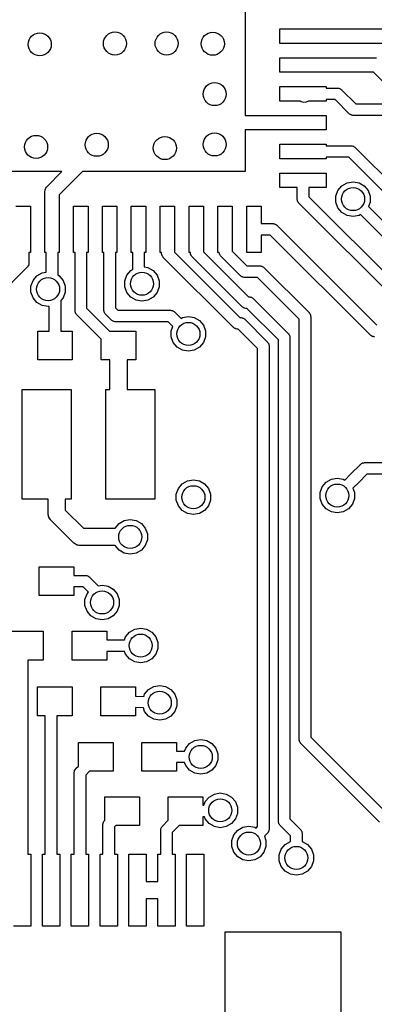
# Model space of a CAD drawing. Extents: x 85.4 to 167.1, y -165.3 to -88.8.
# Tile 10 of 17: x 131.2 to 137.4, y -123.2 to -106.1. Entities that reach past the tile are written whole.
import ezdxf

# ---------------------------------------------------------------- set-up
doc = ezdxf.new("R2010")
doc.units = 0
doc.header["$MEASUREMENT"] = 0
doc.layers.add('BLACK', color=7, linetype='CONTINUOUS')

msp = doc.modelspace()

# ---------------------------------------------------------------- linework, layer by layer
at = {"layer": 'Black'}
for p, q in [((135.159, -103.564), (135.159, -107.789)), ((135.759, -106.289), (136.559, -106.289)), ((135.759, -106.539), (135.759, -106.289)), ((136.559, -106.289), (137.852, -106.289)), ((136.159, -106.539), (135.759, -106.539)), ((136.559, -106.539), (136.159, -106.539)), ((137.852, -106.539), (136.559, -106.539)), ((135.759, -106.789), (136.559, -106.789)), ((135.759, -107.039), (135.759, -106.789)), ((136.559, -106.789), (137.434, -106.789)), ((136.159, -107.039), (135.759, -107.039)), ((136.559, -107.039), (136.159, -107.039)), ((137.382, -107.039), (136.559, -107.039)), ((137.56, -107.218), (137.382, -107.039)), ((135.759, -107.539), (135.759, -107.289)), ((135.759, -107.289), (136.559, -107.289)), ((136.559, -107.289), (136.559, -107.314)), ((136.559, -107.314), (136.759, -107.314)), ((136.759, -107.314), (136.763, -107.315)), ((136.763, -107.315), (136.767, -107.315)), ((136.767, -107.315), (136.78, -107.318)), ((136.78, -107.318), (136.793, -107.32)), ((136.793, -107.32), (136.797, -107.323)), ((136.797, -107.323), (136.801, -107.324)), ((136.801, -107.324), (136.812, -107.331)), ((136.812, -107.331), (136.823, -107.338)), ((136.823, -107.338), (136.826, -107.341)), ((136.826, -107.341), (136.829, -107.344)), ((136.829, -107.344), (137.074, -107.588)), ((136.112, -107.539), (135.759, -107.539)), ((136.129, -107.551), (136.112, -107.539)), ((136.171, -107.562), (136.129, -107.551)), ((136.215, -107.559), (136.171, -107.562)), ((136.254, -107.54), (136.215, -107.559)), ((136.255, -107.539), (136.254, -107.54)), ((136.559, -107.539), (136.255, -107.539)), ((136.717, -107.514), (136.559, -107.514)), ((136.559, -107.514), (136.559, -107.539)), ((136.962, -107.759), (136.717, -107.514)), ((137.074, -107.588), (137.57, -107.588)), ((136.966, -107.762), (136.962, -107.759)), ((136.968, -107.765), (136.966, -107.762)), ((136.98, -107.771), (136.968, -107.765)), ((135.159, -107.789), (136.159, -107.789)), ((136.159, -107.789), (136.559, -107.789)), ((136.559, -107.789), (136.559, -108.039)), ((136.99, -107.779), (136.98, -107.771)), ((136.995, -107.78), (136.99, -107.779)), ((136.998, -107.782), (136.995, -107.78)), ((137.011, -107.785), (136.998, -107.782)), ((137.024, -107.788), (137.011, -107.785)), ((137.028, -107.788), (137.024, -107.788)), ((137.033, -107.788), (137.028, -107.788)), ((137.57, -107.788), (137.033, -107.788)), ((135.759, -108.039), (135.159, -108.039)), ((135.159, -108.039), (135.159, -108.764)), ((136.559, -108.039), (135.759, -108.039)), ((135.759, -108.539), (135.759, -108.289)), ((135.759, -108.289), (136.559, -108.289)), ((136.559, -108.289), (136.559, -108.314)), ((136.559, -108.314), (136.993, -108.314)), ((136.993, -108.314), (136.997, -108.315)), ((136.997, -108.315), (137.002, -108.315)), ((137.002, -108.315), (137.014, -108.318)), ((137.014, -108.318), (137.027, -108.32)), ((137.027, -108.32), (137.031, -108.323)), ((137.031, -108.323), (137.035, -108.324)), ((137.035, -108.324), (137.046, -108.331)), ((137.046, -108.331), (137.057, -108.338)), ((137.057, -108.338), (137.06, -108.341)), ((137.06, -108.341), (137.064, -108.344)), ((137.064, -108.344), (138.345, -109.625)), ((136.559, -108.539), (135.759, -108.539)), ((136.952, -108.514), (136.559, -108.514)), ((136.559, -108.514), (136.559, -108.539)), ((138.233, -109.796), (136.952, -108.514)), ((131.982, -108.764), (129.959, -108.764)), ((131.72, -109.026), (131.982, -108.764)), ((132.335, -108.764), (131.934, -109.166)), ((135.159, -108.764), (132.335, -108.764)), ((135.759, -109.039), (135.759, -108.789)), ((135.759, -108.789), (136.559, -108.789)), ((136.559, -108.789), (136.559, -109.039)), ((136.833, -109.009), (136.924, -108.957)), ((136.924, -108.957), (137.027, -108.939)), ((137.027, -108.939), (137.13, -108.957)), ((137.13, -108.957), (137.22, -109.009)), ((131.684, -109.103), (131.688, -109.088)), ((131.685, -109.109), (131.684, -109.103)), ((131.684, -109.114), (131.685, -109.109)), ((131.684, -109.364), (131.684, -109.114)), ((131.688, -109.088), (131.691, -109.072)), ((131.691, -109.072), (131.694, -109.067)), ((131.694, -109.067), (131.695, -109.061)), ((131.695, -109.061), (131.705, -109.048)), ((131.705, -109.048), (131.713, -109.034)), ((131.713, -109.034), (131.717, -109.03)), ((131.717, -109.03), (131.72, -109.026)), ((136.059, -109.039), (135.759, -109.039)), ((136.059, -109.239), (136.059, -109.039)), ((136.559, -109.039), (136.259, -109.039)), ((136.259, -109.039), (136.259, -109.198)), ((136.73, -109.188), (136.766, -109.089)), ((136.766, -109.089), (136.833, -109.009)), ((137.22, -109.009), (137.288, -109.089)), ((137.288, -109.089), (137.323, -109.188)), ((131.934, -109.166), (131.934, -109.364)), ((136.059, -109.244), (136.059, -109.239)), ((136.059, -109.248), (136.059, -109.244)), ((136.062, -109.261), (136.059, -109.248)), ((136.065, -109.273), (136.062, -109.261)), ((136.067, -109.277), (136.065, -109.273)), ((136.068, -109.282), (136.067, -109.277)), ((136.076, -109.292), (136.068, -109.282)), ((136.082, -109.304), (136.076, -109.292)), ((136.259, -109.198), (138.104, -111.043)), ((136.73, -109.292), (136.73, -109.188)), ((136.766, -109.391), (136.73, -109.292)), ((137.323, -109.292), (137.296, -109.368)), ((137.323, -109.188), (137.323, -109.292)), ((131.184, -109.364), (131.434, -109.364)), ((131.434, -109.364), (131.434, -110.164)), ((131.684, -110.164), (131.684, -109.364)), ((131.934, -109.364), (131.934, -110.164)), ((132.184, -110.164), (132.184, -109.364)), ((132.184, -109.364), (132.434, -109.364)), ((132.434, -109.364), (132.434, -110.164)), ((132.684, -110.164), (132.684, -109.364)), ((132.684, -109.364), (132.934, -109.364)), ((132.934, -109.364), (132.934, -110.164)), ((133.184, -110.164), (133.184, -109.364)), ((133.184, -109.364), (133.434, -109.364)), ((133.434, -109.364), (133.434, -110.164)), ((133.684, -110.164), (133.684, -109.364)), ((133.684, -109.364), (133.934, -109.364)), ((133.934, -109.364), (133.934, -110.163)), ((134.184, -110.164), (134.184, -109.364)), ((134.184, -109.364), (134.434, -109.364)), ((134.434, -109.364), (134.434, -110.154)), ((134.684, -110.164), (134.684, -109.364)), ((134.684, -109.364), (134.934, -109.364)), ((134.934, -109.364), (134.934, -110.145)), ((135.184, -110.164), (135.184, -109.364)), ((135.184, -109.364), (135.434, -109.364)), ((135.434, -109.364), (135.434, -109.664)), ((136.085, -109.306), (136.082, -109.304)), ((136.088, -109.31), (136.085, -109.306)), ((137.991, -111.213), (136.088, -109.31)), ((136.833, -109.471), (136.766, -109.391)), ((136.924, -109.523), (136.833, -109.471)), ((137.296, -109.368), (138.137, -110.208)), ((137.027, -109.541), (136.924, -109.523)), ((137.13, -109.523), (137.027, -109.541)), ((137.154, -109.509), (137.13, -109.523)), ((138.024, -110.379), (137.154, -109.509)), ((135.434, -109.664), (135.634, -109.664)), ((135.634, -109.664), (135.638, -109.665)), ((135.638, -109.665), (135.642, -109.665)), ((135.642, -109.665), (135.655, -109.668)), ((135.655, -109.668), (135.668, -109.67)), ((135.668, -109.67), (135.672, -109.673)), ((135.672, -109.673), (135.676, -109.674)), ((135.676, -109.674), (135.687, -109.681)), ((135.687, -109.681), (135.698, -109.688)), ((135.698, -109.688), (135.701, -109.691)), ((135.701, -109.691), (135.704, -109.694)), ((135.704, -109.694), (137.439, -111.428)), ((135.592, -109.864), (135.434, -109.864)), ((135.434, -109.864), (135.434, -110.164)), ((137.327, -111.599), (135.592, -109.864)), ((134.434, -110.154), (135.215, -110.935)), ((134.934, -110.145), (135.188, -110.399)), ((131.434, -110.164), (131.409, -110.164)), ((131.409, -110.164), (131.409, -110.353)), ((131.709, -110.164), (131.684, -110.164)), ((131.709, -110.507), (131.709, -110.164)), ((131.934, -110.164), (131.909, -110.164)), ((131.909, -110.164), (131.909, -110.556)), ((132.209, -110.164), (132.184, -110.164)), ((132.209, -111.175), (132.209, -110.164)), ((132.434, -110.164), (132.409, -110.164)), ((132.409, -110.164), (132.409, -111.134)), ((132.709, -110.164), (132.684, -110.164)), ((132.709, -111.166), (132.709, -110.164)), ((132.934, -110.164), (132.909, -110.164)), ((132.909, -110.164), (132.909, -111.124)), ((133.209, -110.164), (133.184, -110.164)), ((133.209, -110.458), (133.209, -110.164)), ((133.434, -110.164), (133.409, -110.164)), ((133.409, -110.164), (133.409, -110.414)), ((133.709, -110.164), (133.684, -110.164)), ((133.709, -110.179), (133.709, -110.164)), ((133.709, -110.184), (133.709, -110.179)), ((133.709, -110.188), (133.709, -110.184)), ((133.712, -110.201), (133.709, -110.188)), ((133.715, -110.213), (133.712, -110.201)), ((133.717, -110.217), (133.715, -110.213)), ((133.718, -110.221), (133.717, -110.217)), ((133.726, -110.232), (133.718, -110.221)), ((133.732, -110.244), (133.726, -110.232)), ((133.735, -110.246), (133.732, -110.244)), ((133.738, -110.25), (133.735, -110.246)), ((134.954, -111.466), (133.738, -110.25)), ((133.934, -110.163), (135.066, -111.295)), ((134.209, -110.164), (134.184, -110.164)), ((134.209, -110.17), (134.209, -110.164)), ((134.209, -110.174), (134.209, -110.17)), ((134.209, -110.179), (134.209, -110.174)), ((134.212, -110.191), (134.209, -110.179)), ((134.215, -110.204), (134.212, -110.191)), ((134.217, -110.208), (134.215, -110.204)), ((134.218, -110.212), (134.217, -110.208)), ((134.226, -110.223), (134.218, -110.212)), ((134.232, -110.234), (134.226, -110.223)), ((134.235, -110.237), (134.232, -110.234)), ((134.238, -110.241), (134.235, -110.237)), ((135.103, -111.106), (134.238, -110.241)), ((134.709, -110.164), (134.684, -110.164)), ((134.709, -110.165), (134.709, -110.164)), ((134.709, -110.17), (134.709, -110.165)), ((134.712, -110.182), (134.709, -110.17)), ((134.715, -110.195), (134.712, -110.182)), ((134.717, -110.199), (134.715, -110.195)), ((134.718, -110.203), (134.717, -110.199)), ((134.726, -110.214), (134.718, -110.203)), ((134.732, -110.225), (134.726, -110.214)), ((134.735, -110.228), (134.732, -110.225)), ((134.738, -110.232), (134.735, -110.228)), ((135.076, -110.57), (134.738, -110.232)), ((135.434, -110.164), (135.184, -110.164)), ((131.379, -110.423), (129.941, -111.862)), ((131.382, -110.42), (131.379, -110.423)), ((131.385, -110.417), (131.382, -110.42)), ((131.392, -110.406), (131.385, -110.417)), ((131.399, -110.395), (131.392, -110.406)), ((131.4, -110.391), (131.399, -110.395)), ((131.403, -110.387), (131.4, -110.391)), ((131.405, -110.374), (131.403, -110.387)), ((131.408, -110.362), (131.405, -110.374)), ((131.409, -110.353), (131.408, -110.357)), ((131.408, -110.357), (131.408, -110.362)), ((133.108, -110.557), (133.175, -110.477)), ((133.175, -110.477), (133.209, -110.458)), ((133.409, -110.414), (133.472, -110.425)), ((133.472, -110.425), (133.562, -110.477)), ((133.562, -110.477), (133.629, -110.557)), ((135.188, -110.399), (135.412, -110.399)), ((135.412, -110.399), (135.416, -110.4)), ((135.416, -110.4), (135.42, -110.399)), ((135.42, -110.399), (135.433, -110.403)), ((135.433, -110.403), (135.446, -110.405)), ((135.446, -110.405), (135.45, -110.407)), ((135.45, -110.407), (135.454, -110.408)), ((135.454, -110.408), (135.465, -110.416)), ((135.465, -110.416), (135.476, -110.422)), ((135.476, -110.422), (135.479, -110.426)), ((135.479, -110.426), (135.482, -110.428)), ((135.482, -110.428), (136.264, -111.209)), ((131.445, -110.75), (131.481, -110.652)), ((131.481, -110.652), (131.548, -110.571)), ((131.548, -110.571), (131.638, -110.519)), ((131.638, -110.519), (131.709, -110.507)), ((131.909, -110.556), (131.935, -110.571)), ((131.935, -110.571), (132.002, -110.652)), ((132.002, -110.652), (132.038, -110.75)), ((133.072, -110.655), (133.108, -110.557)), ((133.072, -110.76), (133.072, -110.655)), ((133.629, -110.557), (133.665, -110.655)), ((133.665, -110.655), (133.665, -110.76)), ((135.08, -110.572), (135.076, -110.57)), ((135.082, -110.576), (135.08, -110.572)), ((135.094, -110.582), (135.082, -110.576)), ((135.104, -110.59), (135.094, -110.582)), ((135.109, -110.591), (135.104, -110.59)), ((135.112, -110.593), (135.109, -110.591)), ((135.125, -110.595), (135.112, -110.593)), ((135.138, -110.599), (135.125, -110.595)), ((135.142, -110.598), (135.138, -110.599)), ((135.147, -110.599), (135.142, -110.598)), ((135.37, -110.599), (135.147, -110.599)), ((136.093, -111.322), (135.37, -110.599)), ((131.445, -110.854), (131.445, -110.75)), ((132.038, -110.75), (132.038, -110.854)), ((133.108, -110.858), (133.072, -110.76)), ((133.665, -110.76), (133.629, -110.858)), ((131.481, -110.953), (131.445, -110.854)), ((131.548, -111.033), (131.481, -110.953)), ((132.002, -110.953), (131.961, -111.001)), ((131.961, -111.001), (131.961, -111.528)), ((132.038, -110.854), (132.002, -110.953)), ((133.175, -110.938), (133.108, -110.858)), ((133.266, -110.991), (133.175, -110.938)), ((133.369, -111.009), (133.266, -110.991)), ((133.472, -110.991), (133.369, -111.009)), ((133.562, -110.938), (133.472, -110.991)), ((133.629, -110.858), (133.562, -110.938)), ((135.215, -110.935), (135.228, -110.935)), ((135.228, -110.935), (135.232, -110.936)), ((135.232, -110.936), (135.236, -110.936)), ((135.236, -110.936), (135.249, -110.939)), ((135.249, -110.939), (135.262, -110.941)), ((135.262, -110.941), (135.266, -110.943)), ((135.266, -110.943), (135.27, -110.945)), ((135.27, -110.945), (135.281, -110.952)), ((135.281, -110.952), (135.292, -110.959)), ((135.292, -110.959), (135.295, -110.962)), ((135.295, -110.962), (135.298, -110.964)), ((135.298, -110.964), (135.904, -111.57)), ((131.638, -111.085), (131.548, -111.033)), ((131.741, -111.103), (131.638, -111.085)), ((131.761, -111.1), (131.741, -111.103)), ((131.761, -111.528), (131.761, -111.1)), ((132.209, -111.179), (132.209, -111.175)), ((132.209, -111.184), (132.209, -111.179)), ((132.409, -111.134), (132.803, -111.528)), ((132.709, -111.17), (132.709, -111.166)), ((132.709, -111.175), (132.709, -111.17)), ((132.712, -111.187), (132.709, -111.175)), ((132.909, -111.124), (132.952, -111.168)), ((132.952, -111.168), (133.862, -111.168)), ((133.862, -111.168), (133.866, -111.168)), ((133.866, -111.168), (133.87, -111.168)), ((133.87, -111.168), (133.883, -111.171)), ((133.883, -111.171), (133.896, -111.174)), ((133.896, -111.174), (133.9, -111.176)), ((133.9, -111.176), (133.904, -111.177)), ((133.904, -111.177), (133.915, -111.185)), ((135.107, -111.108), (135.103, -111.106)), ((135.11, -111.112), (135.107, -111.108)), ((135.121, -111.118), (135.11, -111.112)), ((135.132, -111.126), (135.121, -111.118)), ((135.136, -111.127), (135.132, -111.126)), ((135.14, -111.129), (135.136, -111.127)), ((135.152, -111.131), (135.14, -111.129)), ((135.165, -111.135), (135.152, -111.131)), ((135.169, -111.134), (135.165, -111.135)), ((135.174, -111.135), (135.169, -111.134)), ((135.186, -111.135), (135.174, -111.135)), ((135.733, -111.682), (135.186, -111.135)), ((132.212, -111.196), (132.209, -111.184)), ((132.215, -111.209), (132.212, -111.196)), ((132.217, -111.213), (132.215, -111.209)), ((132.218, -111.217), (132.217, -111.213)), ((132.226, -111.228), (132.218, -111.217)), ((132.232, -111.239), (132.226, -111.228)), ((132.235, -111.242), (132.232, -111.239)), ((132.238, -111.246), (132.235, -111.242)), ((132.661, -111.669), (132.238, -111.246)), ((132.715, -111.2), (132.712, -111.187)), ((132.717, -111.204), (132.715, -111.2)), ((132.718, -111.208), (132.717, -111.204)), ((132.726, -111.219), (132.718, -111.208)), ((132.732, -111.23), (132.726, -111.219)), ((132.735, -111.233), (132.732, -111.23)), ((132.738, -111.237), (132.735, -111.233)), ((132.84, -111.338), (132.738, -111.237)), ((132.843, -111.341), (132.84, -111.338)), ((132.846, -111.344), (132.843, -111.341)), ((132.858, -111.351), (132.846, -111.344)), ((132.868, -111.358), (132.858, -111.351)), ((133.915, -111.185), (133.926, -111.191)), ((133.926, -111.191), (133.929, -111.194)), ((133.929, -111.194), (133.932, -111.197)), ((133.932, -111.197), (133.944, -111.208)), ((133.944, -111.208), (133.944, -111.208)), ((133.944, -111.208), (134.045, -111.31)), ((134.045, -111.31), (134.07, -111.296)), ((134.07, -111.296), (134.173, -111.278)), ((134.173, -111.278), (134.276, -111.296)), ((134.276, -111.296), (134.366, -111.348)), ((134.366, -111.348), (134.434, -111.428)), ((135.066, -111.295), (135.079, -111.295)), ((135.079, -111.295), (135.083, -111.296)), ((135.083, -111.296), (135.087, -111.296)), ((135.087, -111.296), (135.1, -111.299)), ((135.1, -111.299), (135.113, -111.301)), ((135.113, -111.301), (135.117, -111.303)), ((135.117, -111.303), (135.121, -111.305)), ((135.121, -111.305), (135.132, -111.312)), ((135.132, -111.312), (135.143, -111.319)), ((135.143, -111.319), (135.146, -111.322)), ((135.146, -111.322), (135.149, -111.324)), ((135.149, -111.324), (135.544, -111.719)), ((136.093, -118.612), (136.093, -111.322)), ((136.264, -111.209), (136.266, -111.213)), ((136.266, -111.213), (136.27, -111.216)), ((136.27, -111.216), (136.276, -111.227)), ((136.276, -111.227), (136.284, -111.238)), ((136.284, -111.238), (136.285, -111.242)), ((136.285, -111.242), (136.287, -111.246)), ((136.287, -111.246), (136.289, -111.259)), ((136.289, -111.259), (136.293, -111.271)), ((136.293, -111.271), (136.292, -111.276)), ((136.292, -111.276), (136.293, -111.28)), ((136.293, -111.28), (136.293, -118.571)), ((132.872, -111.359), (132.868, -111.358)), ((132.876, -111.362), (132.872, -111.359)), ((132.889, -111.364), (132.876, -111.362)), ((132.902, -111.367), (132.889, -111.364)), ((132.906, -111.367), (132.902, -111.367)), ((132.91, -111.368), (132.906, -111.367)), ((133.82, -111.368), (132.91, -111.368)), ((133.904, -111.451), (133.82, -111.368)), ((133.876, -111.527), (133.904, -111.451)), ((134.434, -111.428), (134.469, -111.527)), ((134.958, -111.468), (134.954, -111.466)), ((134.96, -111.472), (134.958, -111.468)), ((134.972, -111.478), (134.96, -111.472)), ((134.982, -111.486), (134.972, -111.478)), ((134.987, -111.487), (134.982, -111.486)), ((134.99, -111.489), (134.987, -111.487)), ((135.003, -111.491), (134.99, -111.489)), ((135.016, -111.495), (135.003, -111.491)), ((135.02, -111.494), (135.016, -111.495)), ((135.025, -111.495), (135.02, -111.494)), ((135.037, -111.495), (135.025, -111.495)), ((135.373, -111.831), (135.037, -111.495)), ((131.561, -112.028), (131.561, -111.528)), ((131.561, -111.528), (131.761, -111.528)), ((131.961, -111.528), (132.161, -111.528)), ((132.161, -111.528), (132.161, -112.028)), ((132.661, -112.028), (132.661, -111.669)), ((132.803, -111.528), (133.261, -111.528)), ((133.261, -111.528), (133.261, -112.028)), ((133.876, -111.631), (133.876, -111.527)), ((133.912, -111.729), (133.876, -111.631)), ((134.469, -111.631), (134.434, -111.729)), ((134.469, -111.527), (134.469, -111.631)), ((135.733, -120.033), (135.733, -111.682)), ((135.904, -111.57), (135.906, -111.573)), ((135.906, -111.573), (135.91, -111.576)), ((135.91, -111.576), (135.916, -111.587)), ((135.916, -111.587), (135.924, -111.598)), ((135.924, -111.598), (135.925, -111.602)), ((135.925, -111.602), (135.927, -111.606)), ((135.927, -111.606), (135.929, -111.619)), ((135.929, -111.619), (135.933, -111.632)), ((135.933, -111.632), (135.932, -111.636)), ((135.932, -111.636), (135.933, -111.64)), ((135.933, -111.64), (135.933, -119.991)), ((137.33, -111.601), (137.327, -111.599)), ((137.333, -111.605), (137.33, -111.601)), ((137.345, -111.611), (137.333, -111.605)), ((137.355, -111.619), (137.345, -111.611)), ((137.359, -111.62), (137.355, -111.619)), ((137.363, -111.622), (137.359, -111.62)), ((137.376, -111.624), (137.363, -111.622)), ((137.389, -111.628), (137.376, -111.624)), ((137.393, -111.627), (137.389, -111.628)), ((137.397, -111.628), (137.393, -111.627)), ((133.979, -111.81), (133.912, -111.729)), ((134.07, -111.862), (133.979, -111.81)), ((134.173, -111.88), (134.07, -111.862)), ((134.276, -111.862), (134.173, -111.88)), ((134.366, -111.81), (134.276, -111.862)), ((134.434, -111.729), (134.366, -111.81)), ((135.373, -120.125), (135.373, -111.831)), ((135.544, -111.719), (135.546, -111.722)), ((135.546, -111.722), (135.55, -111.725)), ((135.55, -111.725), (135.556, -111.737)), ((135.556, -111.737), (135.564, -111.747)), ((135.564, -111.747), (135.565, -111.752)), ((135.565, -111.752), (135.567, -111.755)), ((135.567, -111.755), (135.569, -111.768)), ((135.569, -111.768), (135.573, -111.781)), ((135.573, -111.781), (135.572, -111.785)), ((135.572, -111.785), (135.573, -111.79)), ((135.573, -111.79), (135.573, -120.167)), ((132.161, -112.028), (131.561, -112.028)), ((132.811, -112.028), (132.661, -112.028)), ((132.811, -112.545), (132.811, -112.028)), ((133.261, -112.028), (133.111, -112.028)), ((133.111, -112.028), (133.111, -112.545)), ((131.29, -114.445), (131.29, -112.545)), ((131.29, -112.545), (132.14, -112.545)), ((132.14, -112.545), (132.14, -114.445)), ((132.74, -114.445), (132.74, -112.545)), ((132.74, -112.545), (132.811, -112.545)), ((133.111, -112.545), (133.59, -112.545)), ((133.59, -112.545), (133.59, -114.445)), ((136.983, -114.011), (137.154, -113.841)), ((137.154, -113.841), (137.158, -113.838)), ((137.158, -113.838), (137.161, -113.835)), ((137.161, -113.835), (137.172, -113.828)), ((137.172, -113.828), (137.183, -113.821)), ((137.183, -113.821), (137.187, -113.82)), ((137.187, -113.82), (137.191, -113.817)), ((137.191, -113.817), (137.204, -113.815)), ((137.204, -113.815), (137.216, -113.812)), ((137.216, -113.812), (137.221, -113.812)), ((137.221, -113.812), (137.225, -113.811)), ((137.225, -113.811), (137.547, -113.811)), ((136.651, -114.099), (136.754, -114.081)), ((136.754, -114.081), (136.857, -114.099)), ((136.882, -114.113), (136.983, -114.011)), ((136.983, -114.011), (136.983, -114.011)), ((137.266, -114.011), (137.125, -114.153)), ((137.547, -114.011), (137.266, -114.011)), ((134, -114.261), (134.067, -114.18)), ((134.067, -114.18), (134.157, -114.128)), ((134.157, -114.128), (134.26, -114.11)), ((134.26, -114.11), (134.363, -114.128)), ((134.363, -114.128), (134.454, -114.18)), ((134.454, -114.18), (134.521, -114.261)), ((136.458, -114.33), (136.493, -114.232)), ((136.493, -114.232), (136.561, -114.151)), ((136.561, -114.151), (136.651, -114.099)), ((136.857, -114.099), (136.882, -114.113)), ((137.125, -114.153), (137.023, -114.254)), ((137.023, -114.254), (137.051, -114.33)), ((137.125, -114.153), (137.125, -114.153)), ((133.964, -114.359), (134, -114.261)), ((133.964, -114.463), (133.964, -114.359)), ((134.521, -114.261), (134.557, -114.359)), ((134.557, -114.359), (134.557, -114.463)), ((136.458, -114.434), (136.458, -114.33)), ((137.051, -114.33), (137.051, -114.434)), ((131.74, -114.445), (131.29, -114.445)), ((131.74, -114.695), (131.74, -114.445)), ((132.14, -114.445), (132.04, -114.445)), ((132.04, -114.445), (132.04, -114.633)), ((133.59, -114.445), (132.74, -114.445)), ((134, -114.562), (133.964, -114.463)), ((134.067, -114.642), (134, -114.562)), ((134.521, -114.562), (134.454, -114.642)), ((134.557, -114.463), (134.521, -114.562)), ((136.493, -114.533), (136.458, -114.434)), ((136.561, -114.613), (136.493, -114.533)), ((137.015, -114.533), (136.948, -114.613)), ((137.051, -114.434), (137.015, -114.533)), ((131.742, -114.701), (131.74, -114.695)), ((131.741, -114.708), (131.742, -114.701)), ((131.746, -114.727), (131.741, -114.708)), ((131.75, -114.746), (131.746, -114.727)), ((131.753, -114.752), (131.75, -114.746)), ((131.755, -114.758), (131.753, -114.752)), ((131.766, -114.774), (131.755, -114.758)), ((132.04, -114.633), (132.357, -114.949)), ((134.157, -114.694), (134.067, -114.642)), ((134.26, -114.712), (134.157, -114.694)), ((134.363, -114.694), (134.26, -114.712)), ((134.454, -114.642), (134.363, -114.694)), ((136.651, -114.665), (136.561, -114.613)), ((136.754, -114.683), (136.651, -114.665)), ((136.857, -114.665), (136.754, -114.683)), ((136.948, -114.613), (136.857, -114.665)), ((131.776, -114.791), (131.766, -114.774)), ((131.781, -114.795), (131.776, -114.791)), ((131.784, -114.801), (131.781, -114.795)), ((132.189, -115.205), (131.784, -114.801)), ((132.904, -114.948), (132.972, -114.868)), ((132.972, -114.868), (133.062, -114.816)), ((133.062, -114.816), (133.165, -114.798)), ((133.165, -114.798), (133.268, -114.816)), ((133.268, -114.816), (133.359, -114.868)), ((133.359, -114.868), (133.426, -114.948)), ((132.357, -114.949), (132.741, -114.949)), ((132.741, -114.949), (132.904, -114.949)), ((132.904, -114.949), (132.904, -114.948)), ((133.426, -114.948), (133.462, -115.047)), ((133.462, -115.047), (133.462, -115.151)), ((132.194, -115.209), (132.189, -115.205)), ((132.198, -115.214), (132.194, -115.209)), ((132.215, -115.224), (132.198, -115.214)), ((132.231, -115.235), (132.215, -115.224)), ((132.238, -115.237), (132.231, -115.235)), ((132.243, -115.24), (132.238, -115.237)), ((132.263, -115.243), (132.243, -115.24)), ((132.282, -115.248), (132.263, -115.243)), ((132.288, -115.248), (132.282, -115.248)), ((132.295, -115.249), (132.288, -115.248)), ((132.741, -115.249), (132.295, -115.249)), ((132.904, -115.249), (132.741, -115.249)), ((132.904, -115.25), (132.904, -115.249)), ((132.972, -115.33), (132.904, -115.25)), ((133.426, -115.25), (133.359, -115.33)), ((133.462, -115.151), (133.426, -115.25)), ((133.062, -115.382), (132.972, -115.33)), ((133.165, -115.4), (133.062, -115.382)), ((133.268, -115.382), (133.165, -115.4)), ((133.359, -115.33), (133.268, -115.382)), ((131.589, -116.117), (131.589, -115.617)), ((131.589, -115.617), (132.189, -115.617)), ((132.189, -115.617), (132.189, -115.767)), ((132.189, -115.767), (132.389, -115.767)), ((132.389, -115.767), (132.394, -115.768)), ((132.394, -115.768), (132.398, -115.767)), ((132.398, -115.767), (132.411, -115.771)), ((132.411, -115.771), (132.424, -115.773)), ((132.424, -115.773), (132.427, -115.775)), ((132.427, -115.775), (132.432, -115.776)), ((132.432, -115.776), (132.442, -115.784)), ((132.442, -115.784), (132.454, -115.79)), ((132.454, -115.79), (132.457, -115.794)), ((132.457, -115.794), (132.46, -115.796)), ((132.46, -115.796), (132.61, -115.947)), ((132.61, -115.947), (132.677, -115.935)), ((132.677, -115.935), (132.78, -115.953)), ((132.78, -115.953), (132.87, -116.005)), ((132.189, -116.117), (131.589, -116.117)), ((132.348, -115.967), (132.189, -115.967)), ((132.189, -115.967), (132.189, -116.117)), ((132.439, -116.058), (132.348, -115.967)), ((132.38, -116.184), (132.416, -116.085)), ((132.416, -116.085), (132.439, -116.058)), ((132.87, -116.005), (132.938, -116.085)), ((132.938, -116.085), (132.973, -116.184)), ((132.38, -116.288), (132.38, -116.184)), ((132.416, -116.387), (132.38, -116.288)), ((132.973, -116.288), (132.938, -116.387)), ((132.973, -116.184), (132.973, -116.288)), ((132.483, -116.467), (132.416, -116.387)), ((132.574, -116.519), (132.483, -116.467)), ((132.87, -116.467), (132.78, -116.519)), ((132.938, -116.387), (132.87, -116.467)), ((132.677, -116.537), (132.574, -116.519)), ((132.78, -116.519), (132.677, -116.537)), ((131.057, -116.735), (131.657, -116.735)), ((131.657, -116.735), (131.657, -117.235)), ((132.157, -117.235), (132.157, -116.735)), ((132.157, -116.735), (132.757, -116.735)), ((132.757, -116.735), (132.757, -116.885)), ((133.085, -116.834), (133.153, -116.754)), ((133.153, -116.754), (133.243, -116.702)), ((133.243, -116.702), (133.346, -116.684)), ((133.346, -116.684), (133.449, -116.702)), ((133.449, -116.702), (133.54, -116.754)), ((133.54, -116.754), (133.607, -116.834)), ((132.757, -116.885), (133.067, -116.885)), ((133.067, -116.885), (133.085, -116.834)), ((133.607, -116.834), (133.643, -116.932)), ((133.643, -116.932), (133.643, -117.037)), ((133.067, -117.085), (132.757, -117.085)), ((132.757, -117.085), (132.757, -117.235)), ((133.085, -117.135), (133.067, -117.085)), ((133.153, -117.215), (133.085, -117.135)), ((133.607, -117.135), (133.54, -117.215)), ((133.643, -117.037), (133.607, -117.135)), ((131.657, -117.235), (131.393, -117.235)), ((131.393, -117.235), (131.393, -120.601)), ((132.757, -117.235), (132.157, -117.235)), ((133.243, -117.268), (133.153, -117.215)), ((133.346, -117.286), (133.243, -117.268)), ((133.449, -117.268), (133.346, -117.286)), ((133.54, -117.215), (133.449, -117.268)), ((131.556, -118.2), (131.556, -117.7)), ((131.556, -117.7), (132.156, -117.7)), ((132.156, -117.7), (132.156, -118.2)), ((132.656, -118.2), (132.656, -117.7)), ((132.656, -117.7), (133.256, -117.7)), ((133.256, -117.7), (133.256, -117.86)), ((133.401, -117.865), (133.415, -117.825)), ((133.415, -117.825), (133.483, -117.745)), ((133.483, -117.745), (133.573, -117.692)), ((133.573, -117.692), (133.676, -117.674)), ((133.676, -117.674), (133.779, -117.692)), ((133.779, -117.692), (133.87, -117.745)), ((133.87, -117.745), (133.937, -117.825)), ((133.937, -117.825), (133.973, -117.923)), ((133.256, -117.86), (133.401, -117.865)), ((133.973, -117.923), (133.973, -118.028)), ((133.393, -118.065), (133.256, -118.061)), ((133.256, -118.061), (133.256, -118.2)), ((133.415, -118.126), (133.393, -118.065)), ((133.483, -118.206), (133.415, -118.126)), ((133.937, -118.126), (133.87, -118.206)), ((133.973, -118.028), (133.937, -118.126)), ((131.693, -118.2), (131.556, -118.2)), ((131.693, -120.601), (131.693, -118.2)), ((132.156, -118.2), (131.893, -118.2)), ((131.893, -118.2), (131.893, -120.601)), ((133.256, -118.2), (132.656, -118.2)), ((133.573, -118.258), (133.483, -118.206)), ((133.676, -118.276), (133.573, -118.258)), ((133.779, -118.258), (133.676, -118.276)), ((133.87, -118.206), (133.779, -118.258)), ((132.267, -119.074), (132.267, -118.665)), ((132.267, -118.665), (132.867, -118.665)), ((132.867, -118.665), (132.867, -119.165)), ((133.367, -119.165), (133.367, -118.665)), ((133.367, -118.665), (133.967, -118.665)), ((133.967, -118.665), (133.967, -118.815)), ((134.127, -118.765), (134.194, -118.684)), ((134.194, -118.684), (134.284, -118.632)), ((134.284, -118.632), (134.387, -118.614)), ((134.387, -118.614), (134.49, -118.632)), ((134.49, -118.632), (134.581, -118.684)), ((134.581, -118.684), (134.648, -118.765)), ((136.094, -118.617), (136.093, -118.612)), ((136.093, -118.621), (136.094, -118.617)), ((136.097, -118.634), (136.093, -118.621)), ((136.099, -118.647), (136.097, -118.634)), ((136.101, -118.65), (136.099, -118.647)), ((136.102, -118.655), (136.101, -118.65)), ((136.11, -118.665), (136.102, -118.655)), ((136.116, -118.677), (136.11, -118.665)), ((136.12, -118.679), (136.116, -118.677)), ((136.122, -118.683), (136.12, -118.679)), ((137.487, -120.048), (136.122, -118.683)), ((136.293, -118.571), (137.599, -119.877)), ((133.967, -118.815), (134.108, -118.815)), ((134.108, -118.815), (134.127, -118.765)), ((134.648, -118.765), (134.684, -118.863)), ((134.684, -118.863), (134.684, -118.967)), ((134.108, -119.015), (133.967, -119.015)), ((133.967, -119.015), (133.967, -119.165)), ((134.127, -119.066), (134.108, -119.015)), ((134.684, -118.967), (134.648, -119.066)), ((132.193, -119.181), (132.197, -119.168)), ((132.194, -119.185), (132.193, -119.181)), ((132.193, -119.19), (132.194, -119.185)), ((132.193, -120.601), (132.193, -119.19)), ((132.197, -119.168), (132.199, -119.155)), ((132.199, -119.155), (132.201, -119.152)), ((132.201, -119.152), (132.202, -119.147)), ((132.202, -119.147), (132.21, -119.137)), ((132.21, -119.137), (132.216, -119.125)), ((132.216, -119.125), (132.22, -119.123)), ((132.22, -119.123), (132.222, -119.119)), ((132.222, -119.119), (132.267, -119.074)), ((132.459, -119.165), (132.393, -119.231)), ((132.867, -119.165), (132.459, -119.165)), ((133.967, -119.165), (133.367, -119.165)), ((134.194, -119.146), (134.127, -119.066)), ((134.284, -119.198), (134.194, -119.146)), ((134.387, -119.216), (134.284, -119.198)), ((134.49, -119.198), (134.387, -119.216)), ((134.581, -119.146), (134.49, -119.198)), ((134.648, -119.066), (134.581, -119.146)), ((132.393, -119.231), (132.393, -120.601)), ((134.623, -119.559), (134.726, -119.541)), ((134.726, -119.541), (134.829, -119.559)), ((132.725, -120.013), (132.725, -119.605)), ((132.725, -119.605), (133.325, -119.605)), ((133.325, -119.605), (133.325, -120.105)), ((133.825, -120.013), (133.825, -119.605)), ((133.825, -119.605), (134.425, -119.605)), ((134.425, -119.605), (134.425, -119.755)), ((134.442, -119.755), (134.465, -119.691)), ((134.465, -119.691), (134.533, -119.611)), ((134.533, -119.611), (134.623, -119.559)), ((134.829, -119.559), (134.92, -119.611)), ((134.92, -119.611), (134.987, -119.691)), ((134.987, -119.691), (135.023, -119.789)), ((134.425, -119.755), (134.442, -119.755)), ((135.023, -119.789), (135.023, -119.894)), ((132.697, -120.065), (132.699, -120.052)), ((132.699, -120.052), (132.701, -120.049)), ((132.701, -120.049), (132.702, -120.044)), ((132.702, -120.044), (132.71, -120.034)), ((132.71, -120.034), (132.716, -120.022)), ((132.716, -120.022), (132.72, -120.02)), ((132.72, -120.02), (132.722, -120.016)), ((132.722, -120.016), (132.725, -120.013)), ((133.722, -120.116), (133.825, -120.013)), ((134.452, -119.955), (134.425, -119.955)), ((134.425, -119.955), (134.425, -120.105)), ((134.465, -119.992), (134.452, -119.955)), ((134.533, -120.072), (134.465, -119.992)), ((134.987, -119.992), (134.92, -120.072)), ((135.023, -119.894), (134.987, -119.992)), ((135.734, -120.037), (135.733, -120.033)), ((135.733, -120.041), (135.734, -120.037)), ((135.737, -120.054), (135.733, -120.041)), ((135.739, -120.067), (135.737, -120.054)), ((135.933, -119.991), (136.114, -120.173)), ((132.693, -120.078), (132.697, -120.065)), ((132.694, -120.082), (132.693, -120.078)), ((132.693, -120.087), (132.694, -120.082)), ((132.693, -120.601), (132.693, -120.087)), ((132.916, -120.105), (132.893, -120.128)), ((132.893, -120.128), (132.893, -120.601)), ((133.325, -120.105), (132.916, -120.105)), ((133.693, -120.178), (133.697, -120.165)), ((133.694, -120.182), (133.693, -120.178)), ((133.693, -120.187), (133.694, -120.182)), ((133.693, -120.601), (133.693, -120.187)), ((133.697, -120.165), (133.699, -120.152)), ((133.699, -120.152), (133.701, -120.149)), ((133.701, -120.149), (133.702, -120.144)), ((133.702, -120.144), (133.71, -120.134)), ((133.71, -120.134), (133.716, -120.122)), ((133.716, -120.122), (133.72, -120.12)), ((133.72, -120.12), (133.722, -120.116)), ((134.016, -120.105), (133.893, -120.228)), ((133.893, -120.228), (133.893, -120.601)), ((134.425, -120.105), (134.016, -120.105)), ((134.623, -120.125), (134.533, -120.072)), ((134.726, -120.143), (134.623, -120.125)), ((134.829, -120.125), (134.726, -120.143)), ((134.92, -120.072), (134.829, -120.125)), ((134.961, -120.267), (135.028, -120.187)), ((135.028, -120.187), (135.119, -120.135)), ((135.119, -120.135), (135.222, -120.117)), ((135.222, -120.117), (135.325, -120.135)), ((135.325, -120.135), (135.349, -120.149)), ((135.349, -120.149), (135.373, -120.125)), ((135.55, -120.231), (135.546, -120.234)), ((135.556, -120.22), (135.55, -120.231)), ((135.564, -120.209), (135.556, -120.22)), ((135.565, -120.205), (135.564, -120.209)), ((135.567, -120.201), (135.565, -120.205)), ((135.569, -120.188), (135.567, -120.201)), ((135.573, -120.176), (135.569, -120.188)), ((135.573, -120.167), (135.572, -120.171)), ((135.572, -120.171), (135.573, -120.176)), ((135.741, -120.071), (135.739, -120.067)), ((135.742, -120.075), (135.741, -120.071)), ((135.75, -120.086), (135.742, -120.075)), ((135.756, -120.097), (135.75, -120.086)), ((135.76, -120.1), (135.756, -120.097)), ((135.762, -120.103), (135.76, -120.1)), ((135.944, -120.285), (135.762, -120.103)), ((136.114, -120.173), (136.117, -120.176)), ((136.117, -120.176), (136.12, -120.179)), ((136.12, -120.179), (136.127, -120.19)), ((136.127, -120.19), (136.134, -120.201)), ((136.134, -120.201), (136.135, -120.205)), ((136.135, -120.205), (136.138, -120.209)), ((136.138, -120.209), (136.14, -120.222)), ((136.14, -120.222), (136.143, -120.235)), ((134.925, -120.366), (134.961, -120.267)), ((134.925, -120.47), (134.925, -120.366)), ((135.544, -120.238), (135.491, -120.29)), ((135.491, -120.29), (135.518, -120.366)), ((135.518, -120.366), (135.518, -120.47)), ((135.546, -120.234), (135.544, -120.238)), ((135.85, -120.437), (135.941, -120.385)), ((135.941, -120.385), (135.944, -120.384)), ((135.944, -120.384), (135.944, -120.285)), ((136.143, -120.235), (136.143, -120.239)), ((136.143, -120.239), (136.144, -120.243)), ((136.144, -120.243), (136.144, -120.384)), ((136.144, -120.384), (136.147, -120.385)), ((136.147, -120.385), (136.237, -120.437)), ((134.961, -120.569), (134.925, -120.47)), ((135.028, -120.649), (134.961, -120.569)), ((135.482, -120.569), (135.415, -120.649)), ((135.518, -120.47), (135.482, -120.569)), ((135.747, -120.615), (135.783, -120.517)), ((135.783, -120.517), (135.85, -120.437)), ((136.237, -120.437), (136.304, -120.517)), ((136.304, -120.517), (136.34, -120.615)), ((131.393, -120.601), (131.443, -120.601)), ((131.443, -120.601), (131.443, -121.851)), ((131.643, -121.851), (131.643, -120.601)), ((131.643, -120.601), (131.693, -120.601)), ((131.893, -120.601), (131.943, -120.601)), ((131.943, -120.601), (131.943, -121.851)), ((132.143, -121.851), (132.143, -120.601)), ((132.143, -120.601), (132.193, -120.601)), ((132.393, -120.601), (132.443, -120.601)), ((132.443, -120.601), (132.443, -121.851)), ((132.643, -121.851), (132.643, -120.601)), ((132.643, -120.601), (132.693, -120.601)), ((132.893, -120.601), (132.943, -120.601)), ((132.943, -120.601), (132.943, -121.851)), ((133.143, -121.851), (133.143, -120.601)), ((133.143, -120.601), (133.443, -120.601)), ((133.443, -120.601), (133.443, -121.076)), ((133.643, -121.076), (133.643, -120.601)), ((133.643, -120.601), (133.693, -120.601)), ((133.893, -120.601), (133.943, -120.601)), ((133.943, -120.601), (133.943, -121.851)), ((134.143, -121.851), (134.143, -120.601)), ((134.143, -120.601), (134.443, -120.601)), ((134.443, -120.601), (134.443, -121.851)), ((135.119, -120.701), (135.028, -120.649)), ((135.222, -120.719), (135.119, -120.701)), ((135.325, -120.701), (135.222, -120.719)), ((135.415, -120.649), (135.325, -120.701)), ((135.747, -120.72), (135.747, -120.615)), ((135.783, -120.818), (135.747, -120.72)), ((136.34, -120.72), (136.304, -120.818)), ((136.34, -120.615), (136.34, -120.72)), ((135.85, -120.898), (135.783, -120.818)), ((135.941, -120.951), (135.85, -120.898)), ((136.237, -120.898), (136.147, -120.951)), ((136.304, -120.818), (136.237, -120.898)), ((133.443, -121.076), (133.643, -121.076)), ((136.044, -120.969), (135.941, -120.951)), ((136.147, -120.951), (136.044, -120.969)), ((133.643, -121.376), (133.443, -121.376)), ((133.443, -121.376), (133.443, -121.851)), ((133.643, -121.851), (133.643, -121.376)), ((131.443, -121.851), (131.143, -121.851)), ((131.943, -121.851), (131.643, -121.851)), ((132.443, -121.851), (132.143, -121.851)), ((132.943, -121.851), (132.643, -121.851)), ((133.443, -121.851), (133.143, -121.851)), ((133.943, -121.851), (133.643, -121.851)), ((134.443, -121.851), (134.143, -121.851)), ((134.813, -124.951), (134.813, -121.951)), ((134.813, -121.951), (136.813, -121.951)), ((136.813, -121.951), (136.813, -124.951))]:
    msp.add_line(p, q, dxfattribs=at)
for centre in [(131.597, -106.556), (132.9, -106.541), (132.9, -106.541), (133.796, -106.541), (134.596, -106.545), (134.628, -107.419), (132.584, -108.298), (134.628, -108.292), (131.534, -108.334), (133.765, -108.355), (137.027, -109.24), (131.741, -110.802), (133.369, -110.708), (134.173, -111.579), (134.26, -114.411), (136.754, -114.382), (133.165, -115.099), (132.677, -116.236), (133.346, -116.985), (133.676, -117.975), (134.387, -118.915), (134.726, -119.842), (135.222, -120.418), (136.044, -120.668)]:
    msp.add_circle(centre, 0.2, dxfattribs=at)

doc.saveas('drawing.dxf')
